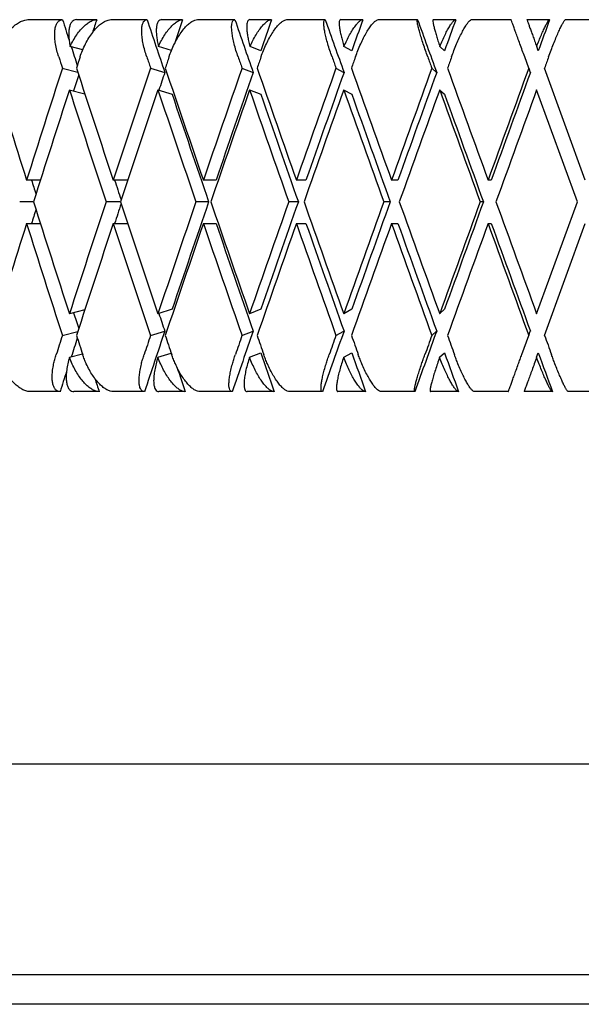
# Model space of a CAD drawing. Header units: millimetres. Extents: x 8 to 552, y 12 to 759.
# Tile 4 of 55: x 60 to 68, y 338 to 351. Entities that reach past the tile are written whole.
import ezdxf

# ---------------------------------------------------------------- set-up
doc = ezdxf.new("R2010")
doc.units = ezdxf.units.MM

msp = doc.modelspace()

# ---------------------------------------------------------------- linework, layer by layer
at = {"color": 7, "linetype": 'Continuous', "lineweight": 30}
for p, q in [((60.457, 351.318), (60.922, 351.318)), ((61.11, 351.318), (61.381, 351.318)), ((61.572, 351.318), (62.058, 351.318)), ((62.255, 351.318), (62.536, 351.318)), ((62.736, 351.318), (63.239, 351.318)), ((63.442, 351.318), (63.733, 351.318)), ((63.938, 351.318), (64.455, 351.318)), ((64.663, 351.318), (64.96, 351.318)), ((65.17, 351.318), (65.697, 351.318)), ((65.908, 351.318), (66.21, 351.318)), ((66.422, 351.318), (66.955, 351.318)), ((67.168, 351.318), (67.472, 351.318)), ((67.685, 351.318), (68.219, 351.318)), ((61.194, 350.913), (61.023, 350.958)), ((62.386, 350.903), (62.211, 350.958)), ((63.587, 350.9), (63.443, 350.958)), ((64.811, 350.9), (64.707, 350.958)), ((66.059, 350.9), (65.996, 350.958)), ((67.319, 350.9), (67.299, 350.958)), ((67.191, 350.668), (67.137, 350.818)), ((60.919, 350.668), (61.126, 350.614)), ((62.105, 350.668), (62.297, 350.608)), ((63.335, 350.668), (63.485, 350.608)), ((64.599, 350.668), (64.707, 350.608)), ((65.888, 350.668), (65.953, 350.608)), ((67.191, 350.668), (67.213, 350.608)), ((67.952, 349.162), (67.404, 350.668)), ((61.013, 350.376), (61.222, 350.321)), ((62.203, 350.376), (62.395, 350.315)), ((63.436, 350.376), (63.587, 350.315)), ((64.702, 350.376), (64.811, 350.315)), ((65.993, 350.376), (66.059, 350.315)), ((67.846, 348.87), (67.298, 350.375)), ((60.624, 349.162), (60.438, 349.162)), ((61.797, 349.162), (61.603, 349.162)), ((62.986, 349.162), (62.815, 349.162)), ((64.196, 349.162), (64.066, 349.162)), ((65.432, 349.162), (65.346, 349.162)), ((66.688, 349.162), (66.644, 349.162)), ((60.531, 348.87), (60.346, 348.87)), ((61.7, 348.87), (61.506, 348.87)), ((62.886, 348.87), (62.715, 348.87)), ((64.093, 348.87), (63.963, 348.87)), ((65.328, 348.87), (65.241, 348.87)), ((66.582, 348.87), (66.538, 348.87)), ((67.298, 347.365), (67.846, 348.87)), ((60.438, 348.578), (60.624, 348.578)), ((61.603, 348.578), (61.797, 348.578)), ((62.815, 348.578), (62.986, 348.578)), ((64.066, 348.578), (64.196, 348.578)), ((65.346, 348.578), (65.432, 348.578)), ((66.644, 348.578), (66.688, 348.578)), ((67.404, 347.073), (67.952, 348.578)), ((61.222, 347.419), (61.014, 347.365)), ((62.395, 347.425), (62.204, 347.365)), ((63.587, 347.425), (63.437, 347.365)), ((64.811, 347.425), (64.703, 347.365)), ((66.059, 347.425), (65.993, 347.365)), ((62.105, 347.072), (62.297, 347.132)), ((63.335, 347.072), (63.485, 347.132)), ((64.599, 347.072), (64.707, 347.132)), ((65.888, 347.072), (65.953, 347.132)), ((67.191, 347.072), (67.213, 347.132)), ((60.919, 347.072), (61.126, 347.126)), ((67.098, 346.818), (67.191, 347.072)), ((61.015, 346.78), (61.19, 346.826)), ((62.204, 346.78), (62.383, 346.836)), ((63.437, 346.78), (63.587, 346.84)), ((64.703, 346.78), (64.811, 346.84)), ((65.993, 346.78), (66.059, 346.84)), ((67.298, 346.78), (67.319, 346.84)), ((60.888, 346.318), (60.49, 346.318)), ((61.415, 346.318), (61.076, 346.318)), ((62.023, 346.318), (61.607, 346.318)), ((62.572, 346.318), (62.219, 346.318)), ((63.203, 346.318), (62.771, 346.318)), ((63.769, 346.318), (63.405, 346.318)), ((64.418, 346.318), (63.975, 346.318)), ((64.998, 346.318), (64.625, 346.318)), ((65.659, 346.318), (65.207, 346.318)), ((66.248, 346.318), (65.87, 346.318)), ((66.916, 346.318), (66.46, 346.318)), ((67.51, 346.318), (67.129, 346.318)), ((68.181, 346.318), (67.723, 346.318)), ((53.546, 341.318), (82.146, 341.318)), ((55.346, 338.484), (80.346, 338.484)), ((79.869, 338.084), (55.822, 338.084))]:
    msp.add_line(p, q, dxfattribs=at)
for centre, major_axis, ratio, start_param, end_param in [((67.846, 348.87), (-13.413, 39.795), 0.13843, 1.462699, 1.469604), ((67.846, 348.87), (12.928, 39.781), 0.165076, 1.562916, 1.567376), ((67.846, 348.87), (-13.807, 39.809), 0.111284, 1.470745, 1.488586), ((67.846, 348.87), (13.413, 39.795), 0.13843, 1.555946, 1.564107), ((67.846, 348.87), (-14.111, 39.821), 0.083767, 1.479647, 1.497488), ((67.846, 348.87), (13.807, 39.809), 0.111284, 1.5479, 1.558394), ((67.846, 348.87), (-14.328, 39.83), 0.055984, 1.489187, 1.507027), ((67.846, 348.87), (14.111, 39.821), 0.083767, 1.538998, 1.549492), ((67.846, 348.87), (-14.457, 39.836), 0.028033, 1.499149, 1.51699), ((67.846, 348.87), (14.328, 39.83), 0.055984, 1.529458, 1.539952), ((67.846, 348.87), (14.457, 39.836), 0.028033, 1.519496, 1.52999), ((67.846, 348.87), (-13.413, 39.795), 0.13843, 1.471848, 1.47819), ((67.846, 348.87), (-13.875, 41.167), 0.13843, 1.4769, 1.48054), ((67.846, 348.285), (13.373, 41.153), 0.165076, 1.562907, 1.566553), ((67.846, 348.87), (-14.283, 41.181), 0.111284, 1.484947, 1.488586), ((67.846, 348.285), (13.875, 41.167), 0.13843, 1.555937, 1.559583), ((67.846, 348.87), (-14.598, 41.194), 0.083767, 1.493849, 1.497488), ((67.846, 348.285), (14.283, 41.181), 0.111284, 1.547891, 1.551537), ((67.846, 348.87), (-14.822, 41.204), 0.055984, 1.503388, 1.507027), ((67.846, 348.285), (14.598, 41.194), 0.083767, 1.538989, 1.542635), ((67.846, 348.87), (-14.955, 41.21), 0.028033, 1.513351, 1.51699), ((67.846, 348.285), (14.822, 41.204), 0.055984, 1.529449, 1.533096), ((67.846, 348.285), (14.955, 41.21), 0.028033, 1.519487, 1.523133), ((67.846, 349.455), (-13.373, 41.153), 0.165076, 1.487773, 1.524298), ((67.846, 348.87), (13.373, 41.153), 0.165076, 1.580756, 1.617295), ((67.846, 348.87), (12.928, 39.781), 0.165076, 1.581599, 1.586966), ((67.846, 349.455), (-13.875, 41.167), 0.13843, 1.494743, 1.531268), ((67.846, 348.87), (13.875, 41.167), 0.13843, 1.573786, 1.610325), ((67.846, 348.87), (13.413, 39.795), 0.13843, 1.573786, 1.579732), ((67.846, 349.455), (-14.283, 41.181), 0.111284, 1.502789, 1.539314), ((67.846, 348.87), (14.283, 41.181), 0.111284, 1.56574, 1.602279), ((67.846, 348.87), (13.807, 39.809), 0.111284, 1.56574, 1.602034), ((67.846, 349.455), (-14.598, 41.194), 0.083767, 1.511691, 1.548216), ((67.846, 348.87), (14.598, 41.194), 0.083767, 1.556838, 1.593377), ((67.846, 348.87), (14.111, 39.821), 0.083767, 1.556838, 1.593132), ((67.846, 349.455), (-14.822, 41.204), 0.055984, 1.521231, 1.557755), ((67.846, 348.87), (14.822, 41.204), 0.055984, 1.547299, 1.583837), ((67.846, 348.87), (14.328, 39.83), 0.055984, 1.547299, 1.583593), ((67.846, 349.455), (-14.955, 41.21), 0.028033, 1.531193, 1.567718), ((67.846, 348.87), (14.955, 41.21), 0.028033, 1.537336, 1.573875), ((67.846, 348.87), (14.457, 39.836), 0.028033, 1.537336, 1.57363), ((67.846, 348.285), (13.373, 41.153), 0.165076, 1.573657, 1.6102), ((67.846, 348.87), (-13.875, 41.167), 0.13843, 1.487644, 1.524173), ((67.846, 348.285), (13.875, 41.167), 0.13843, 1.566687, 1.60323), ((67.846, 348.87), (-14.283, 41.181), 0.111284, 1.49569, 1.532219), ((67.846, 348.87), (-13.807, 39.809), 0.111284, 1.495932, 1.532219), ((67.846, 348.285), (14.283, 41.181), 0.111284, 1.558641, 1.595184), ((67.846, 348.87), (-14.598, 41.194), 0.083767, 1.504592, 1.541121), ((67.846, 348.87), (-14.111, 39.821), 0.083767, 1.504834, 1.541121), ((67.846, 348.285), (14.598, 41.194), 0.083767, 1.549739, 1.586282), ((67.846, 348.87), (-14.822, 41.204), 0.055984, 1.514132, 1.550661), ((67.846, 348.87), (-14.328, 39.83), 0.055984, 1.514374, 1.550661), ((67.846, 348.285), (14.822, 41.204), 0.055984, 1.5402, 1.576742), ((67.846, 348.87), (-14.955, 41.21), 0.028033, 1.524094, 1.560623), ((67.846, 348.87), (-14.457, 39.836), 0.028033, 1.524336, 1.560623), ((67.846, 348.285), (14.955, 41.21), 0.028033, 1.530237, 1.56678), ((67.846, 348.87), (-12.928, 39.781), 0.165076, 1.509864, 1.514628), ((67.846, 348.87), (-13.413, 39.795), 0.13843, 1.516834, 1.523499), ((67.846, 349.455), (-13.373, 41.153), 0.165076, 1.531392, 1.567938), ((67.846, 348.87), (13.875, 41.167), 0.13843, 1.61742, 1.653952), ((67.846, 349.455), (-13.875, 41.167), 0.13843, 1.538362, 1.574908), ((67.846, 348.87), (14.283, 41.181), 0.111284, 1.609373, 1.645905), ((67.846, 348.87), (13.807, 39.809), 0.111284, 1.609373, 1.64566), ((67.846, 349.455), (-14.283, 41.181), 0.111284, 1.546409, 1.582954), ((67.846, 348.87), (14.598, 41.194), 0.083767, 1.600471, 1.637003), ((67.846, 348.87), (14.111, 39.821), 0.083767, 1.600471, 1.636759), ((67.846, 349.455), (-14.598, 41.194), 0.083767, 1.555311, 1.591856), ((67.846, 348.87), (14.822, 41.204), 0.055984, 1.590932, 1.627464), ((67.846, 348.87), (14.328, 39.83), 0.055984, 1.590932, 1.627219), ((67.846, 349.455), (-14.822, 41.204), 0.055984, 1.56485, 1.601395), ((67.846, 348.87), (14.955, 41.21), 0.028033, 1.580969, 1.617501), ((67.846, 348.87), (14.457, 39.836), 0.028033, 1.580969, 1.617257), ((67.846, 349.455), (-14.955, 41.21), 0.028033, 1.574813, 1.611358), ((67.846, 348.87), (12.928, 39.781), 0.165076, 1.626964, 1.631729), ((67.846, 348.87), (13.413, 39.795), 0.13843, 1.618094, 1.624759), ((67.846, 348.285), (13.373, 41.153), 0.165076, 1.617295, 1.65382), ((67.846, 348.87), (-13.373, 41.153), 0.165076, 1.524298, 1.560836), ((67.846, 348.285), (13.875, 41.167), 0.13843, 1.610325, 1.64685), ((67.846, 348.87), (-13.875, 41.167), 0.13843, 1.531268, 1.567806), ((67.846, 348.285), (14.283, 41.181), 0.111284, 1.602279, 1.638804), ((67.846, 348.87), (-14.283, 41.181), 0.111284, 1.539314, 1.575852), ((67.846, 348.87), (-13.807, 39.809), 0.111284, 1.539558, 1.575852), ((67.846, 348.285), (14.598, 41.194), 0.083767, 1.593377, 1.629902), ((67.846, 348.87), (-14.598, 41.194), 0.083767, 1.548216, 1.584754), ((67.846, 348.87), (-14.111, 39.821), 0.083767, 1.54846, 1.584754), ((67.846, 348.285), (14.822, 41.204), 0.055984, 1.583837, 1.620362), ((67.846, 348.87), (-14.822, 41.204), 0.055984, 1.557755, 1.594294), ((67.846, 348.87), (-14.328, 39.83), 0.055984, 1.558, 1.594294), ((67.846, 348.285), (14.955, 41.21), 0.028033, 1.573875, 1.6104), ((67.846, 348.87), (-14.955, 41.21), 0.028033, 1.567718, 1.604256), ((67.846, 348.87), (-14.457, 39.836), 0.028033, 1.567962, 1.604256), ((67.846, 348.87), (-12.928, 39.781), 0.165076, 1.554627, 1.559993), ((67.846, 348.87), (-13.413, 39.795), 0.13843, 1.561861, 1.567806), ((67.846, 348.87), (13.807, 39.809), 0.111284, 1.653007, 1.673489), ((67.846, 348.87), (14.111, 39.821), 0.083767, 1.644105, 1.664587), ((67.846, 348.87), (14.328, 39.83), 0.055984, 1.634565, 1.655048), ((67.846, 348.87), (14.457, 39.836), 0.028033, 1.624603, 1.645085), ((67.846, 348.87), (13.875, 41.167), 0.13843, 1.661053, 1.667244), ((67.846, 348.87), (13.413, 39.795), 0.13843, 1.663403, 1.669744), ((67.846, 349.455), (-13.373, 41.153), 0.165076, 1.575039, 1.58124), ((67.846, 348.87), (14.283, 41.181), 0.111284, 1.653007, 1.659198), ((67.846, 349.455), (-13.875, 41.167), 0.13843, 1.582009, 1.58821), ((67.846, 348.87), (14.598, 41.194), 0.083767, 1.644105, 1.650296), ((67.846, 349.455), (-14.283, 41.181), 0.111284, 1.590056, 1.596256), ((67.846, 348.87), (14.822, 41.204), 0.055984, 1.634565, 1.640756), ((67.846, 349.455), (-14.598, 41.194), 0.083767, 1.598957, 1.605158), ((67.846, 348.87), (14.955, 41.21), 0.028033, 1.624603, 1.630794), ((67.846, 349.455), (-14.822, 41.204), 0.055984, 1.608497, 1.614697), ((67.846, 349.455), (-14.955, 41.21), 0.028033, 1.618459, 1.62466), ((67.846, 348.87), (-13.807, 39.809), 0.111284, 1.583199, 1.596335), ((67.846, 348.87), (-14.111, 39.821), 0.083767, 1.592101, 1.605237), ((67.846, 348.87), (-14.328, 39.83), 0.055984, 1.60164, 1.614777), ((67.846, 348.87), (-14.457, 39.836), 0.028033, 1.611603, 1.624739), ((67.846, 348.87), (-13.413, 39.795), 0.13843, 1.579976, 1.588289), ((67.846, 348.87), (13.413, 39.795), 0.13843, 1.674635, 1.681535), ((67.846, 348.87), (-12.928, 39.781), 0.165076, 1.576808, 1.581319)]:
    msp.add_ellipse(centre, major_axis=major_axis, ratio=ratio, start_param=start_param, end_param=end_param, dxfattribs=at)
for points, knots in [([(60.013, 350.818), (60.023, 350.847), (60.043, 350.906), (60.084, 350.992), (60.132, 351.074), (60.185, 351.147), (60.242, 351.21), (60.3, 351.259), (60.358, 351.294), (60.411, 351.314), (60.443, 351.317), (60.457, 351.318)], [0, 0, 0, 0, 0.114606, 0.23252, 0.347132, 0.465168, 0.577786, 0.694016, 0.800844, 0.911181, 1, 1, 1, 1]), ([(60.871, 350.818), (60.862, 350.847), (60.844, 350.906), (60.827, 350.992), (60.817, 351.074), (60.816, 351.146), (60.823, 351.209), (60.839, 351.258), (60.862, 351.294), (60.889, 351.314), (60.912, 351.317), (60.922, 351.318)], [0, 0, 0, 0, 0.114542, 0.23238, 0.34693, 0.464926, 0.577123, 0.692931, 0.799182, 0.908911, 1, 1, 1, 1]), ([(61.11, 351.318), (61.099, 351.316), (61.077, 351.314), (61.05, 351.294), (61.029, 351.262), (61.014, 351.219), (61.006, 351.165), (61.004, 351.103), (61.01, 351.033), (61.019, 350.983), (61.023, 350.958)], [0, 0, 0, 0, 0.121172, 0.245978, 0.367117, 0.49156, 0.616821, 0.745339, 0.871171, 1, 1, 1, 1]), ([(61.023, 350.958), (61.037, 350.985), (61.064, 351.04), (61.112, 351.115), (61.163, 351.182), (61.216, 351.237), (61.269, 351.279), (61.314, 351.304), (61.351, 351.316), (61.371, 351.317), (61.381, 351.318)], [0, 0, 0, 0, 0.1376282, 0.2791513, 0.4168174, 0.5587839, 0.6910424, 0.8276344, 0.9131954, 1, 1, 1, 1]), ([(61.158, 350.818), (61.168, 350.847), (61.189, 350.906), (61.229, 350.992), (61.276, 351.074), (61.326, 351.147), (61.379, 351.21), (61.432, 351.259), (61.485, 351.294), (61.532, 351.314), (61.56, 351.317), (61.572, 351.318)], [0, 0, 0, 0, 0.114606, 0.23252, 0.347132, 0.465168, 0.577786, 0.694016, 0.800844, 0.911181, 1, 1, 1, 1]), ([(62.055, 350.818), (62.046, 350.847), (62.027, 350.906), (62.006, 350.992), (61.992, 351.074), (61.986, 351.146), (61.987, 351.209), (61.996, 351.258), (62.012, 351.294), (62.033, 351.314), (62.05, 351.317), (62.058, 351.318)], [0, 0, 0, 0, 0.114542, 0.23238, 0.34693, 0.464926, 0.577123, 0.692931, 0.799182, 0.908911, 1, 1, 1, 1]), ([(62.255, 351.318), (62.246, 351.316), (62.228, 351.314), (62.208, 351.294), (62.193, 351.262), (62.184, 351.219), (62.182, 351.165), (62.185, 351.103), (62.195, 351.033), (62.206, 350.983), (62.211, 350.958)], [0, 0, 0, 0, 0.1211723, 0.2459781, 0.3671171, 0.4915599, 0.6168215, 0.7453387, 0.8711714, 1, 1, 1, 1]), ([(62.211, 350.958), (62.225, 350.985), (62.251, 351.04), (62.296, 351.115), (62.344, 351.182), (62.392, 351.237), (62.44, 351.279), (62.479, 351.304), (62.512, 351.316), (62.528, 351.317), (62.536, 351.318)], [0, 0, 0, 0, 0.137628, 0.279151, 0.416817, 0.558784, 0.691042, 0.827634, 0.913195, 1, 1, 1, 1]), ([(62.354, 350.818), (62.364, 350.847), (62.386, 350.906), (62.425, 350.992), (62.469, 351.074), (62.516, 351.147), (62.565, 351.21), (62.614, 351.259), (62.66, 351.294), (62.701, 351.314), (62.725, 351.317), (62.736, 351.318)], [0, 0, 0, 0, 0.114606, 0.23252, 0.347132, 0.465168, 0.577786, 0.694016, 0.800844, 0.911181, 1, 1, 1, 1]), ([(63.283, 350.818), (63.273, 350.847), (63.253, 350.906), (63.23, 350.992), (63.212, 351.074), (63.2, 351.146), (63.195, 351.209), (63.197, 351.258), (63.206, 351.294), (63.22, 351.314), (63.233, 351.317), (63.239, 351.318)], [0, 0, 0, 0, 0.114542, 0.23238, 0.34693, 0.464926, 0.577123, 0.692931, 0.799182, 0.908911, 1, 1, 1, 1]), ([(63.442, 351.318), (63.435, 351.316), (63.422, 351.314), (63.409, 351.294), (63.401, 351.262), (63.398, 351.219), (63.401, 351.165), (63.409, 351.103), (63.423, 351.033), (63.436, 350.983), (63.443, 350.958)], [0, 0, 0, 0, 0.121172, 0.245978, 0.367117, 0.49156, 0.616821, 0.745339, 0.871171, 1, 1, 1, 1]), ([(63.443, 350.958), (63.455, 350.985), (63.481, 351.04), (63.523, 351.115), (63.567, 351.182), (63.61, 351.237), (63.651, 351.279), (63.685, 351.304), (63.712, 351.316), (63.726, 351.317), (63.733, 351.318)], [0, 0, 0, 0, 0.137628, 0.279151, 0.416817, 0.558784, 0.691042, 0.827634, 0.913195, 1, 1, 1, 1]), ([(63.591, 350.818), (63.602, 350.847), (63.624, 350.906), (63.662, 350.992), (63.704, 351.074), (63.747, 351.147), (63.792, 351.21), (63.835, 351.259), (63.875, 351.294), (63.91, 351.314), (63.929, 351.317), (63.938, 351.318)], [0, 0, 0, 0, 0.114606, 0.23252, 0.347132, 0.465168, 0.577786, 0.694016, 0.800844, 0.911181, 1, 1, 1, 1]), ([(64.546, 350.818), (64.536, 350.847), (64.515, 350.906), (64.489, 350.992), (64.466, 351.074), (64.45, 351.146), (64.439, 351.209), (64.434, 351.258), (64.436, 351.294), (64.443, 351.314), (64.451, 351.317), (64.455, 351.318)], [0, 0, 0, 0, 0.114542, 0.23238, 0.34693, 0.464926, 0.577123, 0.692931, 0.799182, 0.908911, 1, 1, 1, 1]), ([(64.663, 351.318), (64.658, 351.316), (64.65, 351.314), (64.643, 351.294), (64.642, 351.262), (64.645, 351.219), (64.654, 351.165), (64.667, 351.103), (64.685, 351.033), (64.7, 350.983), (64.707, 350.958)], [0, 0, 0, 0, 0.121172, 0.245978, 0.367117, 0.49156, 0.616821, 0.745339, 0.871171, 1, 1, 1, 1]), ([(64.707, 350.958), (64.719, 350.985), (64.744, 351.04), (64.783, 351.115), (64.822, 351.182), (64.86, 351.237), (64.895, 351.279), (64.923, 351.304), (64.945, 351.316), (64.955, 351.317), (64.96, 351.318)], [0, 0, 0, 0, 0.137628, 0.279151, 0.416817, 0.558784, 0.691042, 0.827634, 0.913195, 1, 1, 1, 1]), ([(64.861, 350.818), (64.872, 350.847), (64.894, 350.906), (64.931, 350.992), (64.97, 351.074), (65.01, 351.147), (65.049, 351.21), (65.086, 351.259), (65.12, 351.294), (65.148, 351.314), (65.163, 351.317), (65.17, 351.318)], [0, 0, 0, 0, 0.114606, 0.23252, 0.347132, 0.465168, 0.577786, 0.694016, 0.800844, 0.911181, 1, 1, 1, 1]), ([(65.834, 350.818), (65.823, 350.847), (65.802, 350.906), (65.773, 350.992), (65.747, 351.074), (65.725, 351.146), (65.708, 351.209), (65.697, 351.258), (65.691, 351.294), (65.691, 351.314), (65.695, 351.317), (65.697, 351.318)], [0, 0, 0, 0, 0.114542, 0.23238, 0.34693, 0.464926, 0.577123, 0.692931, 0.799182, 0.908911, 1, 1, 1, 1]), ([(65.908, 351.318), (65.906, 351.316), (65.902, 351.314), (65.902, 351.294), (65.907, 351.262), (65.917, 351.219), (65.931, 351.165), (65.949, 351.103), (65.971, 351.033), (65.987, 350.983), (65.996, 350.958)], [0, 0, 0, 0, 0.121172, 0.245978, 0.367117, 0.49156, 0.616821, 0.745339, 0.871171, 1, 1, 1, 1]), ([(65.996, 350.958), (66.007, 350.985), (66.031, 351.04), (66.066, 351.115), (66.1, 351.182), (66.132, 351.237), (66.161, 351.279), (66.183, 351.304), (66.199, 351.316), (66.206, 351.317), (66.21, 351.318)], [0, 0, 0, 0, 0.137628, 0.279151, 0.416817, 0.558784, 0.691042, 0.827634, 0.913195, 1, 1, 1, 1]), ([(66.153, 350.818), (66.164, 350.847), (66.186, 350.906), (66.222, 350.992), (66.258, 351.074), (66.294, 351.147), (66.328, 351.21), (66.359, 351.259), (66.386, 351.294), (66.407, 351.314), (66.417, 351.317), (66.422, 351.318)], [0, 0, 0, 0, 0.1146065, 0.2325198, 0.3471316, 0.4651683, 0.577786, 0.6940158, 0.8008443, 0.911181, 1, 1, 1, 1]), ([(67.137, 350.818), (67.126, 350.847), (67.104, 350.906), (67.073, 350.992), (67.044, 351.074), (67.017, 351.146), (66.994, 351.209), (66.976, 351.258), (66.963, 351.294), (66.956, 351.314), (66.955, 351.317), (66.955, 351.318)], [0, 0, 0, 0, 0.1145416, 0.23238, 0.3469304, 0.4649256, 0.5771225, 0.6929312, 0.7991817, 0.9089106, 1, 1, 1, 1]), ([(67.168, 351.318), (67.168, 351.316), (67.169, 351.314), (67.176, 351.294), (67.188, 351.262), (67.203, 351.219), (67.223, 351.165), (67.246, 351.103), (67.271, 351.033), (67.289, 350.983), (67.299, 350.958)], [0, 0, 0, 0, 0.121172, 0.245978, 0.367117, 0.49156, 0.616821, 0.745339, 0.871171, 1, 1, 1, 1]), ([(67.299, 350.958), (67.309, 350.985), (67.331, 351.04), (67.362, 351.115), (67.392, 351.182), (67.418, 351.237), (67.44, 351.279), (67.456, 351.304), (67.466, 351.316), (67.47, 351.317), (67.472, 351.318)], [0, 0, 0, 0, 0.137628, 0.279151, 0.416817, 0.558784, 0.691042, 0.827634, 0.913195, 1, 1, 1, 1]), ([(67.459, 350.818), (67.47, 350.847), (67.492, 350.907), (67.525, 350.993), (67.558, 351.074), (67.59, 351.147), (67.618, 351.21), (67.643, 351.259), (67.663, 351.294), (67.677, 351.314), (67.682, 351.317), (67.685, 351.318)], [0, 0, 0, 0, 0.11626, 0.232521, 0.348856, 0.46517, 0.579612, 0.694015, 0.802613, 0.911177, 1, 1, 1, 1]), ([(60.49, 346.318), (60.474, 346.319), (60.442, 346.321), (60.39, 346.342), (60.337, 346.374), (60.284, 346.417), (60.232, 346.472), (60.182, 346.536), (60.135, 346.61), (60.097, 346.684), (60.067, 346.754), (60.053, 346.796), (60.046, 346.818)], [0, 0, 0, 0, 0.099346, 0.201688, 0.301, 0.402993, 0.506234, 0.612154, 0.721444, 0.833657, 0.916225, 1, 1, 1, 1]), ([(60.888, 346.318), (60.877, 346.319), (60.855, 346.321), (60.828, 346.342), (60.807, 346.374), (60.792, 346.417), (60.783, 346.471), (60.782, 346.535), (60.788, 346.608), (60.8, 346.682), (60.817, 346.752), (60.83, 346.796), (60.837, 346.818)], [0, 0, 0, 0, 0.0990323, 0.2010432, 0.3000449, 0.4017309, 0.504401, 0.609736, 0.7183968, 0.8299501, 0.9143315, 1, 1, 1, 1]), ([(61.015, 346.78), (61.007, 346.751), (60.991, 346.693), (60.977, 346.609), (60.97, 346.531), (60.972, 346.462), (60.983, 346.404), (61.001, 346.361), (61.027, 346.332), (61.052, 346.319), (61.07, 346.318), (61.076, 346.318)], [0, 0, 0, 0, 0.119854, 0.243135, 0.363008, 0.486545, 0.60299, 0.72322, 0.833004, 0.946354, 1, 1, 1, 1]), ([(61.415, 346.318), (61.401, 346.319), (61.373, 346.321), (61.327, 346.342), (61.279, 346.374), (61.231, 346.417), (61.183, 346.471), (61.136, 346.535), (61.092, 346.608), (61.05, 346.69), (61.027, 346.749), (61.015, 346.78)], [0, 0, 0, 0, 0.104109, 0.21135, 0.315427, 0.422327, 0.53026, 0.640996, 0.755227, 0.8725, 1, 1, 1, 1]), ([(61.607, 346.318), (61.593, 346.319), (61.565, 346.321), (61.518, 346.342), (61.47, 346.374), (61.422, 346.417), (61.374, 346.472), (61.326, 346.536), (61.281, 346.61), (61.244, 346.684), (61.214, 346.754), (61.2, 346.796), (61.192, 346.818)], [0, 0, 0, 0, 0.099346, 0.201688, 0.301, 0.402993, 0.506234, 0.612154, 0.721444, 0.833657, 0.916225, 1, 1, 1, 1]), ([(62.023, 346.318), (62.015, 346.319), (61.997, 346.321), (61.977, 346.342), (61.962, 346.374), (61.953, 346.417), (61.95, 346.471), (61.954, 346.535), (61.964, 346.608), (61.98, 346.682), (61.998, 346.752), (62.013, 346.796), (62.02, 346.818)], [0, 0, 0, 0, 0.0990323, 0.2010432, 0.3000449, 0.4017309, 0.504401, 0.609736, 0.7183968, 0.8299501, 0.9143315, 1, 1, 1, 1]), ([(62.204, 346.78), (62.196, 346.751), (62.179, 346.693), (62.161, 346.609), (62.15, 346.531), (62.146, 346.462), (62.15, 346.404), (62.162, 346.361), (62.18, 346.332), (62.2, 346.319), (62.215, 346.318), (62.219, 346.318)], [0, 0, 0, 0, 0.1198541, 0.2431354, 0.3630084, 0.4865449, 0.6029901, 0.7232198, 0.833004, 0.9463541, 1, 1, 1, 1]), ([(62.572, 346.318), (62.56, 346.319), (62.536, 346.321), (62.496, 346.342), (62.454, 346.374), (62.41, 346.417), (62.366, 346.471), (62.323, 346.535), (62.28, 346.608), (62.24, 346.69), (62.216, 346.749), (62.204, 346.78)], [0, 0, 0, 0, 0.104109, 0.21135, 0.315427, 0.422327, 0.53026, 0.640996, 0.755227, 0.8725, 1, 1, 1, 1]), ([(62.771, 346.318), (62.76, 346.319), (62.735, 346.321), (62.695, 346.342), (62.652, 346.374), (62.609, 346.417), (62.564, 346.472), (62.52, 346.536), (62.478, 346.61), (62.442, 346.684), (62.412, 346.754), (62.397, 346.796), (62.389, 346.818)], [0, 0, 0, 0, 0.099346, 0.201688, 0.301, 0.402993, 0.506234, 0.612154, 0.721444, 0.833657, 0.916225, 1, 1, 1, 1]), ([(63.203, 346.318), (63.196, 346.319), (63.183, 346.321), (63.17, 346.342), (63.161, 346.374), (63.159, 346.417), (63.162, 346.471), (63.17, 346.535), (63.185, 346.608), (63.204, 346.682), (63.224, 346.752), (63.239, 346.796), (63.246, 346.818)], [0, 0, 0, 0, 0.099032, 0.201043, 0.300045, 0.401731, 0.504401, 0.609736, 0.718397, 0.82995, 0.914331, 1, 1, 1, 1]), ([(63.437, 346.78), (63.428, 346.751), (63.409, 346.693), (63.388, 346.609), (63.372, 346.531), (63.364, 346.462), (63.361, 346.404), (63.366, 346.361), (63.377, 346.332), (63.391, 346.319), (63.402, 346.318), (63.405, 346.318)], [0, 0, 0, 0, 0.1198541, 0.2431354, 0.3630084, 0.4865449, 0.6029901, 0.7232198, 0.833004, 0.9463541, 1, 1, 1, 1]), ([(63.769, 346.318), (63.76, 346.319), (63.74, 346.321), (63.706, 346.342), (63.669, 346.374), (63.631, 346.417), (63.591, 346.471), (63.551, 346.535), (63.512, 346.608), (63.472, 346.69), (63.449, 346.749), (63.437, 346.78)], [0, 0, 0, 0, 0.104109, 0.21135, 0.315427, 0.422327, 0.53026, 0.640996, 0.755227, 0.8725, 1, 1, 1, 1]), ([(63.975, 346.318), (63.965, 346.319), (63.945, 346.321), (63.911, 346.342), (63.874, 346.374), (63.836, 346.417), (63.796, 346.472), (63.755, 346.536), (63.715, 346.61), (63.68, 346.684), (63.651, 346.754), (63.636, 346.796), (63.628, 346.818)], [0, 0, 0, 0, 0.099346, 0.201688, 0.301, 0.402993, 0.506234, 0.612154, 0.721444, 0.833657, 0.916225, 1, 1, 1, 1]), ([(64.418, 346.318), (64.414, 346.319), (64.405, 346.321), (64.399, 346.342), (64.397, 346.374), (64.4, 346.417), (64.409, 346.471), (64.423, 346.535), (64.441, 346.608), (64.463, 346.682), (64.486, 346.752), (64.501, 346.796), (64.508, 346.818)], [0, 0, 0, 0, 0.099032, 0.201043, 0.300045, 0.401731, 0.504401, 0.609736, 0.718397, 0.82995, 0.914331, 1, 1, 1, 1]), ([(64.703, 346.78), (64.694, 346.751), (64.674, 346.693), (64.65, 346.609), (64.629, 346.531), (64.615, 346.462), (64.606, 346.404), (64.604, 346.361), (64.608, 346.332), (64.616, 346.319), (64.623, 346.318), (64.625, 346.318)], [0, 0, 0, 0, 0.1198541, 0.2431354, 0.3630084, 0.4865449, 0.6029901, 0.7232198, 0.833004, 0.9463541, 1, 1, 1, 1]), ([(64.998, 346.318), (64.99, 346.319), (64.975, 346.321), (64.948, 346.342), (64.917, 346.374), (64.884, 346.417), (64.849, 346.471), (64.812, 346.535), (64.776, 346.608), (64.738, 346.69), (64.715, 346.749), (64.703, 346.78)], [0, 0, 0, 0, 0.104109, 0.21135, 0.315427, 0.422327, 0.53026, 0.640996, 0.755227, 0.8725, 1, 1, 1, 1]), ([(65.207, 346.318), (65.2, 346.319), (65.185, 346.321), (65.157, 346.342), (65.126, 346.374), (65.093, 346.417), (65.057, 346.472), (65.021, 346.536), (64.984, 346.61), (64.951, 346.684), (64.922, 346.754), (64.906, 346.796), (64.898, 346.818)], [0, 0, 0, 0, 0.099346, 0.201688, 0.301, 0.402993, 0.506234, 0.612154, 0.721444, 0.833657, 0.916225, 1, 1, 1, 1]), ([(65.659, 346.318), (65.657, 346.319), (65.653, 346.321), (65.654, 346.342), (65.659, 346.374), (65.668, 346.417), (65.682, 346.471), (65.701, 346.535), (65.724, 346.608), (65.748, 346.682), (65.772, 346.752), (65.788, 346.796), (65.796, 346.818)], [0, 0, 0, 0, 0.099032, 0.201043, 0.300045, 0.401731, 0.504401, 0.609736, 0.718397, 0.82995, 0.914331, 1, 1, 1, 1]), ([(65.993, 346.78), (65.983, 346.751), (65.963, 346.693), (65.935, 346.609), (65.911, 346.531), (65.891, 346.462), (65.876, 346.404), (65.867, 346.361), (65.864, 346.332), (65.865, 346.319), (65.869, 346.318), (65.87, 346.318)], [0, 0, 0, 0, 0.119854, 0.243135, 0.363008, 0.486545, 0.60299, 0.72322, 0.833004, 0.946354, 1, 1, 1, 1]), ([(66.248, 346.318), (66.243, 346.319), (66.232, 346.321), (66.211, 346.342), (66.187, 346.374), (66.159, 346.417), (66.129, 346.471), (66.097, 346.535), (66.063, 346.608), (66.028, 346.69), (66.005, 346.749), (65.993, 346.78)], [0, 0, 0, 0, 0.104109, 0.21135, 0.315427, 0.422327, 0.53026, 0.640996, 0.755227, 0.8725, 1, 1, 1, 1]), ([(66.46, 346.318), (66.455, 346.319), (66.444, 346.321), (66.423, 346.342), (66.399, 346.374), (66.371, 346.417), (66.341, 346.472), (66.308, 346.536), (66.274, 346.61), (66.243, 346.684), (66.215, 346.754), (66.199, 346.796), (66.191, 346.818)], [0, 0, 0, 0, 0.099346, 0.201688, 0.301, 0.402993, 0.506234, 0.612154, 0.721444, 0.833657, 0.916225, 1, 1, 1, 1]), ([(66.916, 346.318), (66.917, 346.319), (66.918, 346.321), (66.925, 346.342), (66.937, 346.374), (66.953, 346.417), (66.972, 346.471), (66.996, 346.535), (67.022, 346.608), (67.049, 346.682), (67.075, 346.752), (67.09, 346.796), (67.098, 346.818)], [0, 0, 0, 0, 0.0990323, 0.2010432, 0.3000449, 0.4017309, 0.504401, 0.609736, 0.7183968, 0.8299501, 0.9143315, 1, 1, 1, 1]), ([(67.298, 346.78), (67.287, 346.751), (67.266, 346.692), (67.235, 346.608), (67.207, 346.53), (67.182, 346.462), (67.161, 346.404), (67.145, 346.361), (67.134, 346.332), (67.13, 346.319), (67.129, 346.318), (67.129, 346.318)], [0, 0, 0, 0, 0.1215734, 0.2431377, 0.3648579, 0.4865475, 0.6049039, 0.7232203, 0.8347993, 0.9463513, 1, 1, 1, 1]), ([(67.51, 346.318), (67.507, 346.319), (67.501, 346.321), (67.487, 346.342), (67.469, 346.374), (67.447, 346.417), (67.422, 346.471), (67.394, 346.535), (67.364, 346.608), (67.331, 346.69), (67.309, 346.749), (67.298, 346.78)], [0, 0, 0, 0, 0.104109, 0.21135, 0.315427, 0.422327, 0.53026, 0.640996, 0.755227, 0.8725, 1, 1, 1, 1]), ([(67.723, 346.318), (67.72, 346.319), (67.715, 346.322), (67.7, 346.342), (67.682, 346.374), (67.66, 346.418), (67.635, 346.472), (67.607, 346.537), (67.576, 346.61), (67.547, 346.684), (67.521, 346.754), (67.505, 346.796), (67.497, 346.818)], [0, 0, 0, 0, 0.100831, 0.201684, 0.302323, 0.402988, 0.507557, 0.612149, 0.722895, 0.833653, 0.916827, 1, 1, 1, 1])]:
    msp.add_open_spline(points, degree=3, knots=knots, dxfattribs=at)

doc.saveas('drawing.dxf')
